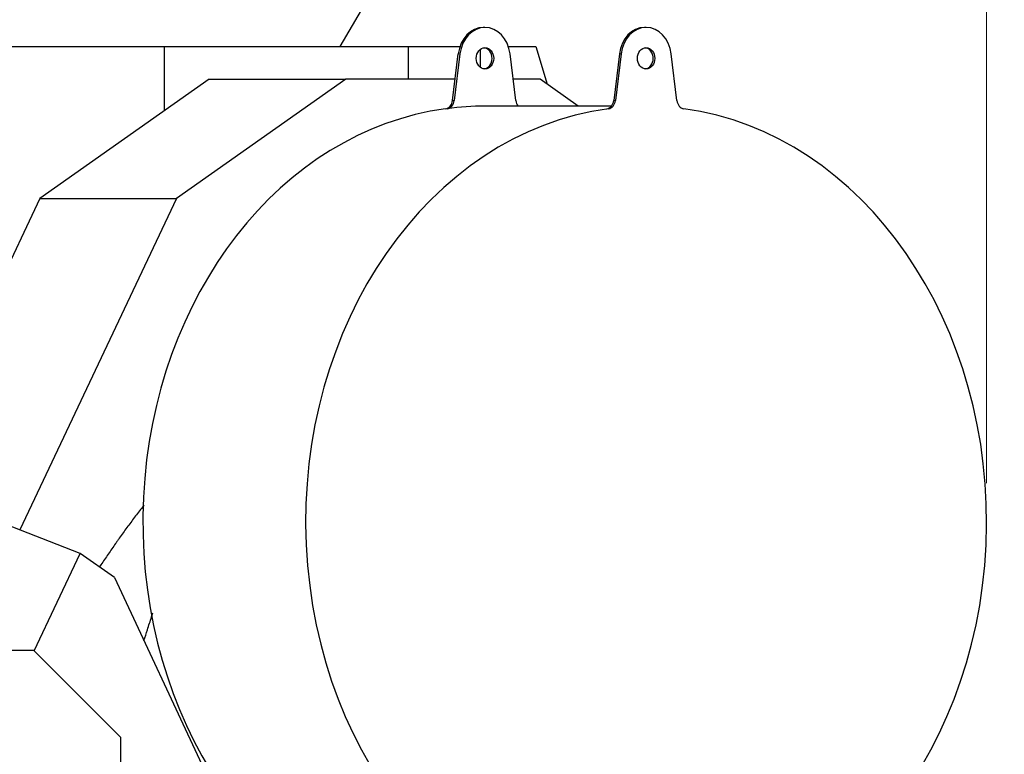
# Model space of a CAD drawing. Header units: inches. Extents: x 0 to 23760, y -13 to 16800.
# Tile 157 of 214: x 12209 to 13229, y 14154 to 14915. Entities that reach past the tile are written whole.
import ezdxf

# ---------------------------------------------------------------- set-up
doc = ezdxf.new("R2010")
doc.units = ezdxf.units.IN
doc.layers.add('254', color=7, linetype='Continuous', true_color=0xffffff)
doc.styles.add('latin_extended', font='simplex.shx')
doc.dimstyles.get("Standard").update_dxf_attribs({"dimtxt": 0.18, "dimasz": 0.18, "dimexe": 0.18, "dimexo": 0.0625, "dimgap": 0.09, "dimtad": 0, "dimtih": 1, "dimtoh": 1, "dimdec": 4, "dimzin": 0, "dimdsep": 46, "dimtxsty": 'Standard', "dimcen": 0.09, "dimadec": 0, "dimazin": 0, "dimtfac": 1, "dimtdec": 4, "dimtofl": 0, "dimtmove": 0, "dimatfit": 3, "dimfxl": 1, "dimtolj": 1, "dimtzin": 0, "dimarcsym": 0})

# ---------------------------------------------------------------- blocks, each defined once
blk = doc.blocks.new('_U15')
at = {"layer": '254', "color": 3, "linetype": 'Continuous', "lineweight": 13, "transparency": 16777216}
for p, q in [((12111.4, 14945.2), (13750.9, 14945.2)), ((13710.9, 14805.2), (13710.9, 11410)), ((11799.9, 11270), (13750.9, 11270))]:
    blk.add_line(p, q, dxfattribs=at)
at = {"layer": '254', "color": 3, "transparency": 16777216}
for points in [[(13734.2, 14805.2), (13687.5, 14805.2), (13710.9, 14945.2)], [(13687.5, 11410), (13734.2, 11410), (13710.9, 11270)]]:
    blk.add_solid(points, dxfattribs=at)
at = {"layer": 'Defpoints', "color": 0, "transparency": 16777216}
for p in [(12071.4, 14945.2), (11759.9, 11270), (13710.9, 11270)]:
    blk.add_point(p, dxfattribs=at)
at = {"layer": '254', "color": 2, "lineweight": 13, "transparency": 16777216, "insert": (13500.9, 12860.9), "char_height": 140, "attachment_point": 1, "rotation": 90, "style": 'latin_extended'}
blk.add_mtext('\\A1;3675', dxfattribs=at)

msp = doc.modelspace()

# ---------------------------------------------------------------- linework, layer by layer
at = {"layer": '254', "color": 3, "linetype": 'Continuous', "lineweight": 13}
msp.add_line((13210.258, 14435.194), (13210.258, 15385.212), dxfattribs=at)
at = {"layer": '254', "color": 2, "linetype": 'Continuous', "lineweight": 25}
for p, q in [((12540.679, 14887.431), (12562.934, 14925.212)), ((12690.703, 14907.194), (12688.982, 14907.194)), ((12857.613, 14907.194), (12855.893, 14907.194)), ((12159.756, 14887.431), (12358.334, 14887.431)), ((12358.334, 14887.431), (12611.224, 14887.431)), ((12358.334, 14887.431), (12358.334, 14820.727)), ((12611.224, 14887.431), (12664.761, 14887.431)), ((12611.224, 14887.431), (12611.224, 14853.552)), ((12657.13, 14831.507), (12663.057, 14879.924)), ((12664.778, 14879.924), (12658.85, 14831.507)), ((12685.658, 14884.308), (12685.658, 14866.078)), ((12714.923, 14887.431), (12743.388, 14887.431)), ((12722.555, 14831.507), (12716.628, 14879.924)), ((12743.388, 14887.431), (12755.02, 14848.417)), ((12829.968, 14879.924), (12824.04, 14831.507)), ((12831.688, 14879.924), (12825.761, 14831.507)), ((12889.466, 14831.507), (12883.538, 14879.924)), ((12404.908, 14853.553), (12229.631, 14730.015)), ((12546.502, 14853.553), (12371.225, 14730.015)), ((12404.908, 14853.553), (12546.502, 14853.553)), ((12659.826, 14853.553), (12546.502, 14853.553)), ((12747.737, 14853.553), (12719.854, 14853.553)), ((12787.264, 14825.694), (12747.737, 14853.553)), ((12821.543, 14825.694), (12690.703, 14825.694)), ((12229.631, 14730.015), (12075.173, 14403.422)), ((12371.225, 14730.015), (12208.956, 14386.907)), ((12229.631, 14730.015), (12371.225, 14730.015)), ((12271.463, 14362.541), (12166.569, 14403.42)), ((12223.727, 14261.607), (12271.463, 14362.541)), ((12307.06, 14337.452), (12271.463, 14362.541)), ((12307.06, 14337.452), (12399.715, 14138.753)), ((12223.357, 14261.977), (11927.857, 14261.977)), ((12313.357, 14171.977), (12223.357, 14261.977)), ((12313.357, 13920.988), (12313.357, 14171.977))]:
    msp.add_line(p, q, dxfattribs=at)
at = {"layer": '254', "color": 110, "linetype": 'Continuous', "lineweight": 13}
for p, q in [((12663.057, 14879.924), (12664.778, 14879.924)), ((12831.688, 14879.924), (12829.968, 14879.924)), ((12657.13, 14831.507), (12658.85, 14831.507)), ((12825.761, 14831.507), (12824.04, 14831.507)), ((12649.935, 14823.047), (12651.656, 14823.047)), ((12818.566, 14823.047), (12816.846, 14823.047))]:
    msp.add_line(p, q, dxfattribs=at)
at = {"layer": '254', "color": 2, "linetype": 'Continuous', "lineweight": 25}
for centre, major_axis, start_param, end_param in [((12688.982, 14875.194), (0, -32), 3.14159265, 4.56403095), ((12690.703, 14875.194), (0, 32), 4.86074701, 7.70562361), ((12855.893, 14875.194), (0, 32), 0, 1.4224383), ((12857.613, 14875.194), (0, 32), 4.86074701, 7.70562361), ((12688.982, 14875.194), (0, -11), 0.0957204, 3.04587225), ((12855.893, 14875.194), (0, -11), 0.0957204, 3.04587225), ((12649.028, 14832.985), (0, 10), 3.25254614, 4.56403095), ((12650.749, 14832.985), (0, -10), 0.11095348, 1.4224383), ((12730.657, 14832.985), (0, -10), 4.86074701, 5.52944033), ((12815.939, 14832.985), (0, -10), 0.11095348, 1.4224383), ((12817.659, 14832.985), (0, -10), 0.11095348, 1.4224383), ((12897.567, 14832.985), (0, -10), 4.86074701, 6.17223182), ((12688.982, 14395.194), (0, -430.5), 3.25254614, 6.05351968), ((12857.613, 14395.194), (0, -430.5), 3.25254614, 9.31382448), ((12690.703, 14395.194), (0, 430.5), 0, 0.11095348)]:
    msp.add_ellipse(centre, major_axis=major_axis, ratio=0.81915204, start_param=start_param, end_param=end_param, dxfattribs=at)
for centre in [(12690.703, 14875.194), (12857.613, 14875.194)]:
    msp.add_ellipse(centre, major_axis=(0, -11), ratio=0.81915204, dxfattribs=at)
for points, knots in [([(12337.758, 14412.611), (12337.166, 14411.886), (12336.577, 14411.158), (12334.603, 14408.704), (12333.228, 14406.965), (12330.498, 14403.465), (12329.143, 14401.703), (12326.45, 14398.159), (12325.111, 14396.378), (12322.448, 14392.797), (12321.124, 14390.999), (12318.487, 14387.387), (12317.175, 14385.574), (12314.561, 14381.935), (12313.26, 14380.109), (12311.315, 14377.361), (12310.668, 14376.444), (12309.376, 14374.607), (12308.731, 14373.687), (12306.801, 14370.925), (12305.518, 14369.079), (12302.962, 14365.379), (12301.688, 14363.525), (12297.877, 14357.952), (12295.352, 14354.222), (12292.407, 14349.837), (12291.976, 14349.194), (12291.545, 14348.55)], [0, 0, 0, 0, 0.03599048, 0.03599048, 0.12097391, 0.12097391, 0.20595734, 0.20595734, 0.29094077, 0.29094077, 0.37592419, 0.37592419, 0.46090762, 0.46090762, 0.54589105, 0.54589105, 0.58838277, 0.58838277, 0.63087448, 0.63087448, 0.71585791, 0.71585791, 0.80084134, 0.80084134, 0.97080819, 0.97080819, 1, 1, 1, 1]), ([(12337.475, 14272.299), (12338.673, 14275.97), (12339.865, 14279.645), (12342.498, 14287.823), (12343.935, 14292.327), (12345.809, 14298.258), (12346.256, 14299.678), (12346.702, 14301.099)], [0, 0, 0, 0, 0.38339782, 0.38339782, 0.85238598, 0.85238598, 1, 1, 1, 1])]:
    msp.add_open_spline(points, degree=3, knots=knots, dxfattribs=at)

# ---------------------------------------------------------------- dimensions: what is measured, and where the dimension line sits
at = {"layer": '254', "color": 2, "linetype": 'Continuous', "lineweight": 13}
dim = msp.add_linear_dim(base=(13710.851, 11269.977), p1=(12071.444, 14945.212), p2=(11759.861, 11269.977), angle=90, dimstyle='Standard', override={"dimscale": 40, "dimtxt": 3.5, "dimasz": 3.5, "dimexe": 1, "dimexo": 1, "dimgap": 1.75, "dimtad": 1, "dimtih": 0, "dimtoh": 0, "dimdec": 0, "dimlfac": 1, "dimzin": 8, "dimdsep": 46, "dimlunit": 2, "dimtxsty": 'latin_extended', "dimsah": 1, "dimse1": 0, "dimse2": 0, "dimsd1": 0, "dimsd2": 0, "dimclrd": 3, "dimclre": 3, "dimclrt": 2, "dimtol": 0, "dimtm": -0.1, "dimtfac": 0.714286, "dimtdec": 3, "dimtofl": 1, "dimtmove": 0, "dimtzin": 8, "dimlwd": 13, "dimlwe": 13}, dxfattribs=at)
dim.commit()
dim.dimension.update_dxf_attribs({"geometry": '_U15', "text_midpoint": (13710.851, 13107.595), "dimtype": 160})

doc.saveas('drawing.dxf')
